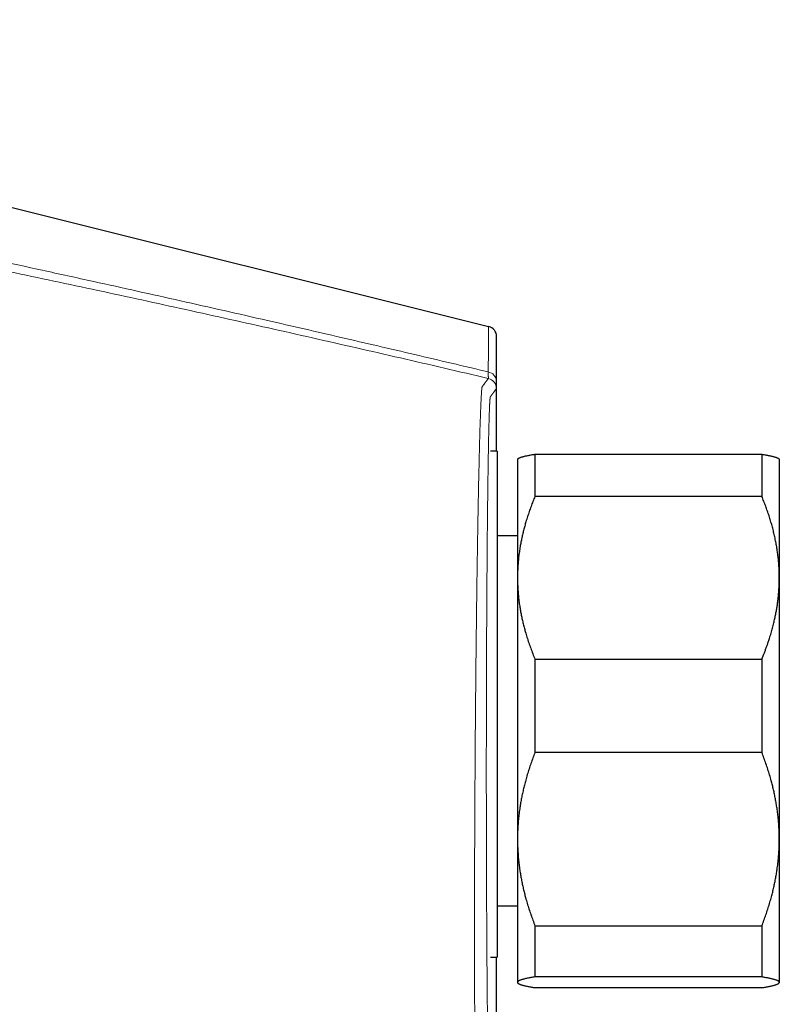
# Model space of a CAD drawing. Header units: millimetres. Extents: x 8 to 727, y 12 to 427.
# Tile 6 of 91: x 150 to 194, y 360 to 417. Entities that reach past the tile are written whole.
import ezdxf

# ---------------------------------------------------------------- set-up
doc = ezdxf.new("R2010")
doc.units = ezdxf.units.MM

msp = doc.modelspace()

# ---------------------------------------------------------------- linework, layer by layer
at = {"color": 7, "linetype": 'Continuous', "lineweight": 30}
for p, q in [((106.919, 416.643), (177.313, 399.065)), ((177.768, 391.925), (177.768, 398.484)), ((177.81, 391.925), (177.411, 391.925)), ((177.81, 391.925), (177.81, 382.962)), ((179.966, 391.741), (179.966, 389.322)), ((179.966, 391.741), (192.966, 391.741)), ((192.966, 391.741), (192.966, 389.322)), ((178.989, 391.48), (178.966, 391.457)), ((178.966, 391.457), (178.966, 384.661)), ((193.966, 391.457), (193.943, 391.48)), ((193.966, 391.457), (193.966, 384.661)), ((192.966, 389.322), (179.966, 389.322)), ((178.966, 387.057), (177.81, 387.057)), ((178.966, 384.661), (178.966, 369.684)), ((193.966, 384.661), (193.966, 369.684)), ((177.81, 382.962), (177.81, 362.925)), ((179.966, 380), (179.966, 374.652)), ((179.966, 380), (192.966, 380)), ((192.966, 380), (192.966, 374.652)), ((192.966, 374.652), (179.966, 374.652)), ((178.966, 369.684), (178.966, 361.48)), ((193.966, 369.684), (193.966, 361.48)), ((177.81, 365.857), (178.966, 365.857)), ((179.966, 364.716), (192.966, 364.716)), ((179.966, 364.716), (179.966, 361.786)), ((192.966, 364.716), (192.966, 361.786)), ((177.411, 362.925), (177.81, 362.925)), ((177.768, 349.783), (177.768, 362.925)), ((192.966, 361.786), (179.966, 361.786)), ((178.966, 361.48), (178.966, 361.457)), ((178.966, 361.457), (178.989, 361.434)), ((179.966, 361.173), (192.966, 361.173)), ((193.943, 361.434), (193.966, 361.457)), ((193.966, 361.48), (193.966, 361.457))]:
    msp.add_line(p, q, dxfattribs=at)
msp.add_arc((177.168, 398.483), 0.6, 0, 75.9798, dxfattribs=at)
at = {"color": 252, "linetype": 'Continuous', "lineweight": 0}
for centre, radius, start, end in [((177.201, 395.905), 0.559, 2.2534, 81.0063), ((177.157, 395.5), 0.6, 0.0003, 76.748)]:
    msp.add_arc(centre, radius, start, end, dxfattribs=at)
for points, knots in [([(177.289, 396.457), (176.586, 396.624), (175.181, 396.958), (173.073, 397.454), (170.965, 397.947), (168.856, 398.437), (166.747, 398.923), (164.512, 399.435), (162.151, 399.971), (159.663, 400.532), (157.176, 401.088), (154.529, 401.674), (151.724, 402.289), (148.76, 402.933), (145.795, 403.571), (142.829, 404.202), (139.863, 404.827), (137.884, 405.238), (136.895, 405.444)], [0, 0, 0, 0, 0.052313, 0.104618, 0.156916, 0.209208, 0.261494, 0.313774, 0.375385, 0.436989, 0.498587, 0.56018, 0.633498, 0.706811, 0.780117, 0.853417, 0.926711, 1, 1, 1, 1]), ([(177.294, 396.084), (175.616, 396.477), (172.259, 397.263), (167.219, 398.414), (162.176, 399.544), (157.129, 400.652), (152.079, 401.738), (147.026, 402.801), (141.969, 403.844), (138.595, 404.52), (136.908, 404.859)], [0, 0, 0, 0, 0.125029, 0.250036, 0.375031, 0.500019, 0.625008, 0.75, 0.874997, 1, 1, 1, 1]), ([(177.313, 399.065), (177.313, 399.063), (177.313, 399.06), (177.313, 399.034), (177.313, 398.993), (177.312, 398.934), (177.311, 398.86), (177.311, 398.77), (177.31, 398.665), (177.308, 398.544), (177.307, 398.406), (177.306, 398.252), (177.304, 398.081), (177.302, 397.894), (177.3, 397.691), (177.298, 397.473), (177.296, 397.242), (177.294, 396.996), (177.291, 396.736), (177.289, 396.55), (177.289, 396.457)], [0, 0, 0, 0, 0.056636, 0.113107, 0.16943, 0.225622, 0.2817, 0.336684, 0.39159, 0.446436, 0.501236, 0.557003, 0.612756, 0.668512, 0.724287, 0.780097, 0.834961, 0.889889, 0.944897, 1, 1, 1, 1]), ([(177.768, 398.483), (177.768, 398.482), (177.768, 398.48), (177.768, 398.462), (177.768, 398.434), (177.768, 398.395), (177.768, 398.345), (177.767, 398.284), (177.767, 398.214), (177.767, 398.136), (177.767, 398.047), (177.766, 397.949), (177.766, 397.838), (177.766, 397.715), (177.765, 397.578), (177.765, 397.431), (177.764, 397.273), (177.764, 397.103), (177.763, 396.927), (177.762, 396.744), (177.762, 396.554), (177.761, 396.355), (177.76, 396.147), (177.76, 396.001), (177.76, 395.927)], [0, 0, 0, 0, 0.046942, 0.093771, 0.140505, 0.187165, 0.23377, 0.280339, 0.324233, 0.368129, 0.412045, 0.455996, 0.5, 0.546647, 0.593241, 0.639802, 0.686348, 0.7329, 0.779478, 0.823436, 0.867451, 0.911539, 0.955716, 1, 1, 1, 1]), ([(177.289, 396.457), (177.289, 396.433), (177.29, 396.386), (177.292, 396.323), (177.293, 396.267), (177.294, 396.218), (177.295, 396.177), (177.295, 396.143), (177.295, 396.117), (177.295, 396.098), (177.295, 396.086), (177.295, 396.085), (177.294, 396.084)], [0, 0, 0, 0, 0.101096, 0.201682, 0.301858, 0.401724, 0.501382, 0.60093, 0.700467, 0.800093, 0.899905, 1, 1, 1, 1]), ([(176.983, 351.118), (176.965, 351.152), (176.928, 351.219), (176.837, 351.384), (176.754, 351.537), (176.701, 351.634), (176.687, 351.658), (176.672, 351.687), (176.658, 351.705), (176.646, 351.776), (176.635, 351.881), (176.625, 352.041), (176.615, 352.246), (176.605, 352.506), (176.595, 352.83), (176.585, 353.226), (176.575, 353.678), (176.566, 354.186), (176.557, 354.747), (176.549, 355.36), (176.541, 356.024), (176.534, 356.736), (176.527, 357.495), (176.522, 358.299), (176.517, 359.148), (176.512, 360.037), (176.509, 360.963), (176.506, 361.923), (176.505, 362.915), (176.504, 363.938), (176.504, 364.99), (176.504, 366.067), (176.506, 367.164), (176.509, 368.277), (176.512, 369.404), (176.517, 370.544), (176.522, 371.694), (176.529, 372.851), (176.536, 374.01), (176.544, 375.167), (176.552, 376.317), (176.562, 377.459), (176.573, 378.593), (176.584, 379.717), (176.596, 380.825), (176.609, 381.911), (176.622, 382.973), (176.635, 384.008), (176.65, 385.015), (176.664, 385.991), (176.68, 386.935), (176.695, 387.842), (176.711, 388.708), (176.727, 389.532), (176.743, 390.311), (176.76, 391.044), (176.776, 391.73), (176.792, 392.366), (176.809, 392.948), (176.825, 393.475), (176.841, 393.947), (176.856, 394.363), (176.872, 394.722), (176.887, 395.025), (176.902, 395.272), (176.917, 395.458), (176.931, 395.574), (176.944, 395.617), (176.956, 395.631), (176.98, 395.663), (177.029, 395.729), (177.109, 395.836), (177.193, 395.948), (177.261, 396.039), (177.283, 396.069), (177.294, 396.084)], [0, 0, 0, 0, 0.082781, 0.165563, 0.248343, 0.257023, 0.265698, 0.274397, 0.283166, 0.288772, 0.294416, 0.300068, 0.305721, 0.311354, 0.317734, 0.324114, 0.330493, 0.336873, 0.343254, 0.349636, 0.356019, 0.362404, 0.368791, 0.37518, 0.381578, 0.387983, 0.394386, 0.400779, 0.407152, 0.413532, 0.419937, 0.42635, 0.432757, 0.439141, 0.445515, 0.451901, 0.458296, 0.464697, 0.471103, 0.477494, 0.483863, 0.490227, 0.496605, 0.503015, 0.509433, 0.515832, 0.522217, 0.528596, 0.534974, 0.541367, 0.54778, 0.554197, 0.560604, 0.566985, 0.573365, 0.57977, 0.586186, 0.592598, 0.598992, 0.605372, 0.61175, 0.618135, 0.624531, 0.630946, 0.637629, 0.644264, 0.650872, 0.65743, 0.663885, 0.670297, 0.700537, 0.754537, 0.836358, 0.918179, 1, 1, 1, 1]), ([(177.76, 395.927), (177.76, 395.9), (177.76, 395.846), (177.759, 395.774), (177.759, 395.711), (177.759, 395.655), (177.758, 395.608), (177.758, 395.569), (177.758, 395.538), (177.757, 395.517), (177.757, 395.503), (177.757, 395.501), (177.757, 395.5)], [0, 0, 0, 0, 0.100246, 0.200251, 0.300208, 0.400309, 0.500746, 0.601181, 0.701134, 0.800793, 0.900351, 1, 1, 1, 1]), ([(177.73, 351.7), (177.727, 351.706), (177.72, 351.719), (177.708, 351.74), (177.695, 351.764), (177.681, 351.79), (177.666, 351.818), (177.649, 351.848), (177.631, 351.881), (177.613, 351.915), (177.594, 351.949), (177.575, 351.983), (177.555, 352.02), (177.537, 352.052), (177.524, 352.076), (177.518, 352.087), (177.516, 352.091), (177.516, 352.091), (177.516, 352.092), (177.515, 352.093), (177.515, 352.094), (177.514, 352.095), (177.513, 352.098), (177.511, 352.101), (177.51, 352.104), (177.508, 352.107), (177.506, 352.11), (177.504, 352.113), (177.502, 352.117), (177.5, 352.12), (177.498, 352.124), (177.496, 352.128), (177.494, 352.133), (177.492, 352.137), (177.489, 352.141), (177.487, 352.146), (177.484, 352.151), (177.481, 352.156), (177.478, 352.161), (177.475, 352.167), (177.472, 352.172), (177.469, 352.178), (177.466, 352.184), (177.463, 352.188), (177.462, 352.191), (177.462, 352.191), (177.462, 352.191), (177.461, 352.192), (177.461, 352.192), (177.461, 352.192), (177.461, 352.193), (177.46, 352.194), (177.459, 352.196), (177.456, 352.201), (177.451, 352.21), (177.446, 352.22), (177.441, 352.227), (177.44, 352.23), (177.439, 352.231), (177.439, 352.232), (177.438, 352.233), (177.438, 352.234), (177.437, 352.235), (177.436, 352.237), (177.434, 352.24), (177.432, 352.244), (177.429, 352.249), (177.427, 352.253), (177.424, 352.258), (177.422, 352.262), (177.419, 352.267), (177.417, 352.271), (177.415, 352.274), (177.414, 352.277), (177.413, 352.278), (177.413, 352.28), (177.412, 352.281), (177.411, 352.283), (177.41, 352.285), (177.409, 352.288), (177.407, 352.295), (177.404, 352.307), (177.4, 352.327), (177.396, 352.355), (177.393, 352.39), (177.389, 352.43), (177.385, 352.478), (177.381, 352.533), (177.377, 352.598), (177.373, 352.672), (177.368, 352.757), (177.364, 352.85), (177.36, 352.951), (177.356, 353.05), (177.353, 353.142), (177.35, 353.226), (177.347, 353.314), (177.344, 353.406), (177.341, 353.502), (177.338, 353.62), (177.334, 353.765), (177.329, 353.939), (177.325, 354.116), (177.321, 354.294), (177.317, 354.472), (177.313, 354.658), (177.309, 354.85), (177.305, 355.05), (177.301, 355.263), (177.297, 355.489), (177.293, 355.73), (177.289, 355.979), (177.284, 356.235), (177.28, 356.499), (177.276, 356.771), (177.273, 357.043), (177.269, 357.314), (177.265, 357.583), (177.262, 357.858), (177.258, 358.138), (177.255, 358.424), (177.252, 358.724), (177.248, 359.04), (177.245, 359.371), (177.241, 359.709), (177.238, 360.054), (177.235, 360.406), (177.231, 360.764), (177.228, 361.117), (177.225, 361.465), (177.223, 361.807), (177.22, 362.153), (177.217, 362.504), (177.215, 362.859), (177.212, 363.229), (177.21, 363.614), (177.207, 364.015), (177.205, 364.419), (177.203, 364.827), (177.2, 365.238), (177.198, 365.654), (177.196, 366.062), (177.195, 366.461), (177.193, 366.851), (177.191, 367.242), (177.19, 367.635), (177.188, 368.03), (177.187, 368.439), (177.186, 368.862), (177.185, 369.3), (177.184, 369.74), (177.183, 370.181), (177.182, 370.625), (177.181, 371.071), (177.181, 371.505), (177.18, 371.928), (177.18, 372.339), (177.179, 372.75), (177.179, 373.161), (177.179, 373.573), (177.179, 373.999), (177.179, 374.437), (177.18, 374.887), (177.18, 375.336), (177.18, 375.785), (177.181, 376.232), (177.182, 376.679), (177.182, 377.114), (177.183, 377.535), (177.184, 377.942), (177.185, 378.347), (177.186, 378.75), (177.188, 379.151), (177.189, 379.562), (177.191, 379.983), (177.192, 380.413), (177.194, 380.84), (177.196, 381.265), (177.198, 381.687), (177.2, 382.105), (177.202, 382.507), (177.204, 382.893), (177.206, 383.264), (177.209, 383.632), (177.211, 383.996), (177.213, 384.357), (177.216, 384.724), (177.219, 385.098), (177.222, 385.477), (177.225, 385.85), (177.228, 386.217), (177.231, 386.579), (177.234, 386.935), (177.237, 387.276), (177.24, 387.602), (177.243, 387.913), (177.247, 388.218), (177.25, 388.516), (177.253, 388.81), (177.257, 389.106), (177.26, 389.404), (177.264, 389.704), (177.268, 389.997), (177.272, 390.283), (177.276, 390.562), (177.28, 390.834), (177.284, 391.091), (177.287, 391.334), (177.291, 391.562), (177.295, 391.785), (177.299, 392), (177.303, 392.209), (177.307, 392.417), (177.311, 392.624), (177.315, 392.829), (177.32, 393.024), (177.324, 393.211), (177.328, 393.39), (177.333, 393.559), (177.337, 393.716), (177.341, 393.861), (177.345, 393.993), (177.35, 394.118), (177.354, 394.234), (177.358, 394.342), (177.361, 394.426), (177.364, 394.488), (177.366, 394.532), (177.368, 394.574), (177.37, 394.614), (177.372, 394.653), (177.374, 394.689), (177.377, 394.734), (177.38, 394.784), (177.384, 394.836), (177.387, 394.872), (177.389, 394.895), (177.39, 394.908), (177.391, 394.919), (177.393, 394.93), (177.394, 394.943), (177.396, 394.959), (177.399, 394.977), (177.401, 394.994), (177.404, 395.009), (177.407, 395.022), (177.41, 395.032), (177.413, 395.039), (177.415, 395.042), (177.415, 395.043), (177.416, 395.043), (177.416, 395.043), (177.416, 395.044), (177.416, 395.044), (177.416, 395.044), (177.417, 395.045), (177.419, 395.047), (177.421, 395.05), (177.423, 395.053), (177.426, 395.057), (177.429, 395.06), (177.432, 395.064), (177.434, 395.067), (177.436, 395.07), (177.439, 395.073), (177.441, 395.076), (177.443, 395.079), (177.445, 395.082), (177.447, 395.084), (177.449, 395.087), (177.451, 395.089), (177.452, 395.091), (177.454, 395.093), (177.455, 395.095), (177.456, 395.097), (177.458, 395.099), (177.459, 395.1), (177.46, 395.102), (177.461, 395.103), (177.462, 395.104), (177.463, 395.106), (177.464, 395.107), (177.464, 395.108), (177.465, 395.109), (177.466, 395.109), (177.466, 395.11), (177.466, 395.111), (177.467, 395.111), (177.467, 395.111), (177.467, 395.111), (177.467, 395.111), (177.467, 395.112), (177.467, 395.112), (177.467, 395.112), (177.468, 395.112), (177.469, 395.114), (177.47, 395.116), (177.473, 395.119), (177.477, 395.125), (177.485, 395.136), (177.496, 395.15), (177.507, 395.166), (177.519, 395.182), (177.531, 395.198), (177.544, 395.215), (177.555, 395.229), (177.564, 395.242), (177.572, 395.253), (177.58, 395.263), (177.588, 395.273), (177.595, 395.283), (177.602, 395.293), (177.62, 395.317), (177.646, 395.351), (177.675, 395.391), (177.702, 395.426), (177.725, 395.457), (177.744, 395.483), (177.753, 395.494), (177.757, 395.5)], [0, 0, 0, 0, 0.0176093, 0.0352032, 0.0527817, 0.0703447, 0.0878923, 0.1054245, 0.1229412, 0.1405201, 0.1559836, 0.1714306, 0.186861, 0.2023276, 0.2108502, 0.2145962, 0.2149258, 0.2151668, 0.2153612, 0.2155581, 0.2157576, 0.2165661, 0.2175473, 0.218581, 0.2196671, 0.2208058, 0.2219969, 0.2232406, 0.2245367, 0.2258853, 0.2272864, 0.22874, 0.2302461, 0.2318047, 0.2334158, 0.2350793, 0.2367954, 0.2385639, 0.240473, 0.2424396, 0.2444639, 0.2465458, 0.2486853, 0.2508824, 0.2510178, 0.2511532, 0.2512887, 0.2514241, 0.2515595, 0.2516949, 0.2518304, 0.2519658, 0.2528171, 0.2543371, 0.2570513, 0.2618976, 0.2646112, 0.2649158, 0.2652203, 0.2655249, 0.2658295, 0.266134, 0.2664386, 0.266781, 0.2682901, 0.269756, 0.2711784, 0.2727422, 0.2742501, 0.2757019, 0.2770978, 0.2784377, 0.2797216, 0.2801913, 0.280653, 0.2811067, 0.2815525, 0.2819903, 0.2824744, 0.2830312, 0.2845578, 0.2860779, 0.28831, 0.2905291, 0.2927359, 0.2949308, 0.2971146, 0.2993478, 0.3016041, 0.3040657, 0.3065072, 0.3089294, 0.3113334, 0.3137204, 0.3153579, 0.3169953, 0.3186327, 0.3202706, 0.3219092, 0.3235489, 0.3261286, 0.3287129, 0.3312926, 0.333592, 0.3358908, 0.3381899, 0.3404901, 0.3427923, 0.3450973, 0.3476129, 0.3501253, 0.3526355, 0.3551447, 0.3576539, 0.3601642, 0.3626848, 0.3649941, 0.3672996, 0.3696023, 0.3719031, 0.3742027, 0.3765021, 0.3790107, 0.3815211, 0.3840343, 0.3865516, 0.3890741, 0.3916028, 0.394125, 0.3964326, 0.3987398, 0.4010475, 0.4033565, 0.4056676, 0.4079817, 0.4105059, 0.4130257, 0.4155419, 0.4180558, 0.4205684, 0.4230808, 0.4256033, 0.4279125, 0.4302158, 0.4325141, 0.4348082, 0.4370992, 0.4393877, 0.4418886, 0.4443891, 0.4468904, 0.4493935, 0.4518995, 0.4544097, 0.4569194, 0.4592172, 0.4615138, 0.4638103, 0.4661073, 0.4684057, 0.4707065, 0.4732246, 0.475739, 0.4782507, 0.4807608, 0.4832704, 0.4857807, 0.4883069, 0.490623, 0.4929354, 0.4952449, 0.4975524, 0.4998588, 0.5021649, 0.5046824, 0.5072004, 0.5097203, 0.512243, 0.5147699, 0.5173021, 0.5198238, 0.5221299, 0.5244355, 0.5267415, 0.5290487, 0.5313581, 0.5336704, 0.5361879, 0.5387017, 0.5412129, 0.5437226, 0.5462318, 0.5487418, 0.5512584, 0.5535621, 0.5558612, 0.5581568, 0.5604495, 0.5627404, 0.5650302, 0.5675304, 0.5700311, 0.5725332, 0.575038, 0.5775467, 0.5800602, 0.5825741, 0.5848758, 0.5871766, 0.5894773, 0.5917788, 0.5940818, 0.5963874, 0.5989126, 0.6014334, 0.603951, 0.6064665, 0.6089809, 0.6114954, 0.6140286, 0.6163509, 0.6186682, 0.6209814, 0.6232914, 0.6255991, 0.6279054, 0.6290297, 0.6301621, 0.6313027, 0.6324516, 0.633609, 0.6347749, 0.6359495, 0.638126, 0.6403328, 0.6425706, 0.6433297, 0.6440142, 0.6446745, 0.6453408, 0.6460132, 0.6473515, 0.6487133, 0.6503651, 0.6520504, 0.6537694, 0.6556446, 0.6575585, 0.658516, 0.6586241, 0.6587323, 0.6588406, 0.658949, 0.6590687, 0.6592497, 0.6594302, 0.6605462, 0.6616417, 0.6633764, 0.665057, 0.6666835, 0.6682559, 0.6697742, 0.6712383, 0.6726484, 0.6740043, 0.6753061, 0.6765538, 0.6777266, 0.6788472, 0.6799156, 0.6809318, 0.6818386, 0.6826994, 0.6835141, 0.6842828, 0.6850055, 0.6856822, 0.6863128, 0.6869533, 0.6875381, 0.6880672, 0.6885406, 0.6889583, 0.6893025, 0.6895968, 0.6898411, 0.6900354, 0.6900908, 0.6901461, 0.6902015, 0.6902568, 0.6903122, 0.6903676, 0.6906286, 0.6910947, 0.6919272, 0.6934146, 0.6960725, 0.7008249, 0.7093315, 0.7169481, 0.7245852, 0.7337035, 0.7428506, 0.7520266, 0.7582583, 0.7644893, 0.7707199, 0.7769499, 0.7831794, 0.7894083, 0.7956367, 0.8298831, 0.8604465, 0.8909969, 0.9273496, 0.9636839, 1, 1, 1, 1]), ([(125.035, 365.209), (125.6, 365.046), (126.726, 364.722), (128.457, 364.226), (130.209, 363.725), (131.988, 363.219), (133.782, 362.71), (135.586, 362.199), (137.386, 361.692), (139.188, 361.187), (144.682, 359.653), (153.42, 357.261), (165.418, 354.073), (173.128, 352.103), (176.983, 351.118)], [0, 0, 0, 0, 0.03497, 0.069715, 0.10435, 0.139003, 0.173819, 0.208305, 0.242894, 0.277471, 0.312046, 0.559005, 0.779504, 1, 1, 1, 1]), ([(125.588, 361.83), (125.856, 361.717), (126.39, 361.493), (127.199, 361.16), (128.009, 360.831), (128.822, 360.506), (129.634, 360.187), (130.445, 359.874), (131.254, 359.566), (132.065, 359.259), (132.762, 358.998), (133.347, 358.784), (133.826, 358.608), (134.328, 358.441), (134.857, 358.279), (135.406, 358.119), (135.968, 357.96), (136.864, 357.71), (138.087, 357.363), (140.527, 356.679), (143.858, 355.754), (148.082, 354.599), (153.413, 353.153), (159.854, 351.433), (167.411, 349.452), (172.457, 348.163), (174.98, 347.519)], [0, 0, 0, 0, 0.017984, 0.035786, 0.053432, 0.070951, 0.088372, 0.105417, 0.122416, 0.139311, 0.156168, 0.165824, 0.175553, 0.18578, 0.19653, 0.207652, 0.218995, 0.230404, 0.261569, 0.292772, 0.377407, 0.46215, 0.546787, 0.697851, 0.848911, 1, 1, 1, 1])]:
    msp.add_open_spline(points, degree=3, knots=knots, dxfattribs=at)
at = {"color": 7, "linetype": 'Continuous', "lineweight": 30}
for points, knots in [([(178.99, 391.48), (178.994, 391.484), (179.005, 391.494), (179.028, 391.51), (179.058, 391.526), (179.094, 391.543), (179.136, 391.559), (179.183, 391.576), (179.237, 391.592), (179.296, 391.609), (179.36, 391.625), (179.43, 391.642), (179.507, 391.658), (179.589, 391.675), (179.676, 391.691), (179.768, 391.708), (179.864, 391.725), (179.932, 391.735), (179.966, 391.741)], [0, 0, 0, 0, 0.051912, 0.112957, 0.174007, 0.235053, 0.297718, 0.360389, 0.423054, 0.485911, 0.548772, 0.61163, 0.676279, 0.740934, 0.805584, 0.870388, 0.935196, 1, 1, 1, 1]), ([(192.966, 391.741), (193.005, 391.735), (193.081, 391.722), (193.188, 391.704), (193.29, 391.685), (193.385, 391.667), (193.474, 391.648), (193.556, 391.629), (193.631, 391.61), (193.699, 391.591), (193.76, 391.572), (193.814, 391.553), (193.86, 391.533), (193.898, 391.514), (193.926, 391.496), (193.938, 391.485), (193.943, 391.48)], [0, 0, 0, 0, 0.072885, 0.145791, 0.218181, 0.290571, 0.363062, 0.435553, 0.507825, 0.580097, 0.652496, 0.724894, 0.798674, 0.872454, 0.946392, 1, 1, 1, 1]), ([(179.966, 389.322), (179.927, 389.227), (179.849, 389.036), (179.739, 388.747), (179.636, 388.457), (179.538, 388.166), (179.453, 387.888), (179.378, 387.625), (179.312, 387.378), (179.253, 387.13), (179.198, 386.882), (179.149, 386.634), (179.102, 386.364), (179.059, 386.072), (179.022, 385.757), (178.994, 385.442), (178.975, 385.127), (178.967, 384.866), (178.967, 384.711), (178.966, 384.661)], [0, 0, 0, 0, 0.063626, 0.127269, 0.190915, 0.254554, 0.318177, 0.37151, 0.424847, 0.47818, 0.530958, 0.583741, 0.636519, 0.702912, 0.769334, 0.835765, 0.902186, 0.968576, 1, 1, 1, 1]), ([(193.966, 384.661), (193.966, 384.711), (193.966, 384.855), (193.959, 385.094), (193.943, 385.376), (193.92, 385.659), (193.89, 385.941), (193.852, 386.224), (193.807, 386.506), (193.754, 386.788), (193.694, 387.071), (193.626, 387.355), (193.552, 387.639), (193.47, 387.922), (193.382, 388.204), (193.287, 388.486), (193.186, 388.766), (193.08, 389.045), (193.004, 389.23), (192.966, 389.322)], [0, 0, 0, 0, 0.031424, 0.090881, 0.150353, 0.209826, 0.269283, 0.329202, 0.389135, 0.449069, 0.508989, 0.570183, 0.631389, 0.692596, 0.753791, 0.815338, 0.876894, 0.938452, 1, 1, 1, 1]), ([(178.966, 384.661), (178.967, 384.557), (178.969, 384.35), (178.983, 384.038), (179.006, 383.727), (179.038, 383.417), (179.077, 383.124), (179.121, 382.848), (179.168, 382.589), (179.221, 382.332), (179.28, 382.078), (179.343, 381.827), (179.418, 381.553), (179.506, 381.257), (179.61, 380.94), (179.721, 380.625), (179.839, 380.311), (179.924, 380.104), (179.966, 380)], [0, 0, 0, 0, 0.065449, 0.130926, 0.196415, 0.261894, 0.327345, 0.382403, 0.437466, 0.492525, 0.54654, 0.60056, 0.654576, 0.723644, 0.792733, 0.861832, 0.930927, 1, 1, 1, 1]), ([(192.966, 380), (193.017, 380.123), (193.092, 380.307), (193.185, 380.555), (193.253, 380.742), (193.318, 380.929), (193.393, 381.152), (193.474, 381.412), (193.559, 381.708), (193.632, 381.992), (193.696, 382.262), (193.75, 382.517), (193.797, 382.765), (193.837, 383.003), (193.869, 383.224), (193.896, 383.436), (193.919, 383.656), (193.939, 383.894), (193.955, 384.15), (193.965, 384.405), (193.966, 384.576), (193.966, 384.661)], [0, 0, 0, 0, 0.0819209, 0.1229028, 0.1638846, 0.2048259, 0.2457672, 0.3098884, 0.3740159, 0.4381362, 0.4927511, 0.5473707, 0.6019852, 0.6506332, 0.6992812, 0.7421161, 0.7849509, 0.8387078, 0.8924757, 0.9462434, 1, 1, 1, 1]), ([(179.966, 374.652), (179.926, 374.547), (179.846, 374.337), (179.733, 374.02), (179.626, 373.701), (179.527, 373.38), (179.439, 373.075), (179.363, 372.786), (179.297, 372.513), (179.237, 372.24), (179.182, 371.967), (179.134, 371.695), (179.088, 371.398), (179.046, 371.075), (179.01, 370.728), (178.985, 370.381), (178.969, 370.032), (178.967, 369.8), (178.966, 369.684)], [0, 0, 0, 0, 0.065617, 0.131252, 0.19689, 0.262521, 0.328134, 0.383158, 0.438187, 0.493212, 0.547625, 0.602042, 0.656455, 0.725142, 0.793864, 0.862595, 0.931314, 1, 1, 1, 1]), ([(193.966, 369.684), (193.966, 369.742), (193.965, 369.906), (193.958, 370.178), (193.94, 370.499), (193.914, 370.819), (193.879, 371.139), (193.839, 371.441), (193.794, 371.725), (193.746, 371.991), (193.693, 372.255), (193.635, 372.517), (193.572, 372.776), (193.498, 373.058), (193.412, 373.362), (193.311, 373.687), (193.203, 374.011), (193.089, 374.332), (193.007, 374.545), (192.966, 374.652)], [0, 0, 0, 0, 0.034083, 0.097391, 0.160725, 0.224069, 0.287405, 0.350714, 0.403934, 0.457159, 0.510379, 0.562664, 0.614953, 0.667239, 0.733776, 0.800332, 0.866897, 0.933458, 1, 1, 1, 1]), ([(178.966, 369.684), (178.967, 369.626), (178.967, 369.462), (178.975, 369.19), (178.993, 368.869), (179.019, 368.549), (179.053, 368.229), (179.094, 367.927), (179.139, 367.643), (179.187, 367.377), (179.24, 367.112), (179.298, 366.851), (179.361, 366.592), (179.435, 366.31), (179.521, 366.006), (179.622, 365.681), (179.73, 365.357), (179.844, 365.035), (179.926, 364.823), (179.966, 364.716)], [0, 0, 0, 0, 0.034083, 0.097391, 0.160725, 0.224069, 0.287405, 0.350714, 0.403934, 0.457159, 0.510379, 0.562664, 0.614953, 0.667239, 0.733776, 0.800332, 0.866897, 0.933458, 1, 1, 1, 1]), ([(192.966, 364.716), (193.007, 364.821), (193.087, 365.031), (193.2, 365.348), (193.307, 365.667), (193.406, 365.988), (193.494, 366.293), (193.57, 366.582), (193.636, 366.855), (193.696, 367.128), (193.751, 367.4), (193.799, 367.673), (193.845, 367.97), (193.887, 368.292), (193.922, 368.639), (193.948, 368.987), (193.963, 369.336), (193.965, 369.568), (193.966, 369.684)], [0, 0, 0, 0, 0.065617, 0.131252, 0.19689, 0.262521, 0.328134, 0.383158, 0.438187, 0.493212, 0.547625, 0.602042, 0.656455, 0.725142, 0.793864, 0.862595, 0.931314, 1, 1, 1, 1]), ([(179.966, 361.786), (179.926, 361.78), (179.847, 361.767), (179.735, 361.748), (179.629, 361.728), (179.53, 361.709), (179.437, 361.689), (179.352, 361.669), (179.273, 361.648), (179.203, 361.627), (179.141, 361.607), (179.088, 361.586), (179.044, 361.565), (179.01, 361.544), (178.985, 361.522), (178.969, 361.501), (178.967, 361.487), (178.966, 361.48)], [0, 0, 0, 0, 0.0650663, 0.1301374, 0.1952028, 0.2604798, 0.325763, 0.391039, 0.4584085, 0.5258173, 0.5932428, 0.6606648, 0.7280653, 0.7954293, 0.8636159, 0.9318137, 1, 1, 1, 1]), ([(193.966, 361.48), (193.966, 361.483), (193.965, 361.493), (193.958, 361.51), (193.94, 361.53), (193.914, 361.549), (193.88, 361.569), (193.838, 361.589), (193.787, 361.608), (193.728, 361.628), (193.661, 361.648), (193.587, 361.667), (193.508, 361.686), (193.427, 361.703), (193.345, 361.72), (193.258, 361.737), (193.166, 361.753), (193.069, 361.77), (193.001, 361.781), (192.966, 361.786)], [0, 0, 0, 0, 0.034083, 0.096966, 0.159874, 0.222792, 0.285703, 0.348587, 0.4123, 0.476036, 0.539781, 0.60352, 0.667237, 0.722629, 0.778026, 0.833419, 0.888945, 0.944474, 1, 1, 1, 1]), ([(178.966, 361.48), (178.967, 361.476), (178.967, 361.467), (178.973, 361.453), (178.986, 361.437), (179.006, 361.419), (179.034, 361.401), (179.072, 361.381), (179.119, 361.361), (179.174, 361.341), (179.237, 361.322), (179.309, 361.302), (179.389, 361.282), (179.477, 361.262), (179.573, 361.242), (179.67, 361.224), (179.768, 361.206), (179.864, 361.189), (179.932, 361.179), (179.966, 361.173)], [0, 0, 0, 0, 0.034083, 0.086059, 0.13804, 0.190015, 0.253414, 0.316836, 0.380268, 0.443694, 0.507094, 0.57244, 0.637806, 0.703182, 0.768553, 0.833903, 0.889267, 0.944635, 1, 1, 1, 1]), ([(192.966, 361.173), (193.005, 361.179), (193.081, 361.191), (193.188, 361.21), (193.29, 361.229), (193.385, 361.247), (193.474, 361.266), (193.556, 361.285), (193.631, 361.304), (193.699, 361.323), (193.761, 361.342), (193.814, 361.361), (193.86, 361.381), (193.899, 361.4), (193.929, 361.42), (193.95, 361.44), (193.964, 361.46), (193.966, 361.473), (193.966, 361.48)], [0, 0, 0, 0, 0.062057, 0.124124, 0.186189, 0.248244, 0.310077, 0.371921, 0.433764, 0.495595, 0.558031, 0.620481, 0.682931, 0.745365, 0.809015, 0.872683, 0.936351, 1, 1, 1, 1])]:
    msp.add_open_spline(points, degree=3, knots=knots, dxfattribs=at)

doc.saveas('drawing.dxf')
